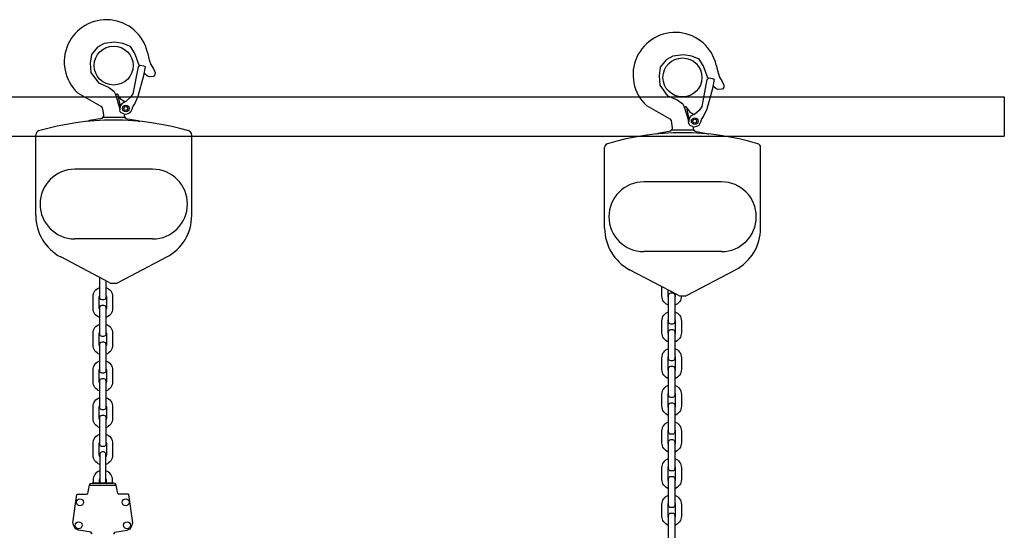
# Model space of a CAD drawing. Header units: millimetres. Extents: x 0 to 84100, y 0 to 59400.
# Tile 56 of 113: x 14091 to 14722, y 54745 to 55072. Entities that reach past the tile are written whole.
import ezdxf

# ---------------------------------------------------------------- set-up
doc = ezdxf.new("R2010")
doc.units = ezdxf.units.MM

msp = doc.modelspace()

# ---------------------------------------------------------------- linework, layer by layer
at = {"color": 8}
for p, q in [((14144.855, 55056.805), (14140.581, 55054.56)), ((14151.587, 55057.66), (14144.855, 55056.805)), ((14156.929, 55056.805), (14151.587, 55057.66)), ((14161.76, 55054.813), (14156.929, 55056.805)), ((14136.735, 55049.857), (14136.053, 55044.265)), ((14140.581, 55054.56), (14136.735, 55049.857)), ((14164.358, 55050.839), (14161.76, 55054.813)), ((14165.58, 55047.553), (14164.358, 55050.839)), ((14172.701, 55051.125), (14173.832, 55046.244)), ((14509.652, 55048.672), (14505.378, 55046.427)), ((14516.383, 55049.527), (14509.652, 55048.672)), ((14521.725, 55048.672), (14516.383, 55049.527)), ((14526.557, 55046.68), (14521.725, 55048.672)), ((14167.155, 55043.354), (14165.58, 55047.553)), ((14167.614, 55042.45), (14167.155, 55043.354)), ((14173.832, 55046.244), (14174.808, 55043.354)), ((14174.808, 55043.354), (14176.487, 55040.541)), ((14505.378, 55046.427), (14501.531, 55041.724)), ((14529.154, 55042.706), (14526.557, 55046.68)), ((14530.376, 55039.42), (14529.154, 55042.706)), ((14537.497, 55042.992), (14538.629, 55038.112)), ((14171.138, 55037.142), (14170.687, 55037.764)), ((14172.661, 55035.97), (14171.138, 55037.142)), ((14173.988, 55035.423), (14172.661, 55035.97)), ((14176.917, 55035.931), (14176.331, 55035.619)), ((14176.487, 55040.541), (14177.581, 55038.314)), ((14177.464, 55036.908), (14176.917, 55035.931)), ((14177.581, 55038.314), (14177.464, 55036.908)), ((14501.531, 55041.724), (14500.85, 55036.132)), ((14531.951, 55035.221), (14530.376, 55039.42)), ((14538.629, 55038.112), (14539.605, 55035.221)), ((14176.331, 55035.619), (14173.988, 55035.423)), ((14532.41, 55034.317), (14531.951, 55035.221)), ((14535.934, 55029.01), (14535.483, 55029.632)), ((14539.605, 55035.221), (14541.284, 55032.408)), ((14541.284, 55032.408), (14542.377, 55030.182)), ((14542.377, 55030.182), (14542.26, 55028.775)), ((14537.457, 55027.838), (14535.934, 55029.01)), ((14538.785, 55027.291), (14537.457, 55027.838)), ((14541.128, 55027.486), (14538.785, 55027.291)), ((14541.713, 55027.799), (14541.128, 55027.486)), ((14542.26, 55028.775), (14541.713, 55027.799)), ((13842.19, 55022.548), (14722.19, 55022.548)), ((14722.19, 55022.548), (14722.19, 54997.548)), ((14158.607, 55009.508), (14143.574, 55009.508)), ((14101.091, 54946.594), (14101.091, 54998.369)), ((14201.091, 54946.594), (14201.091, 54998.369)), ((14523.404, 55001.376), (14508.37, 55001.376)), ((13842.19, 54997.548), (14722.19, 54997.548)), ((14465.887, 54938.461), (14465.887, 54990.237)), ((14565.887, 54938.461), (14565.887, 54990.237)), ((14176.029, 54976.287), (14126.153, 54976.287)), ((14540.825, 54968.155), (14490.949, 54968.155)), ((14176.029, 54931.628), (14126.153, 54931.628)), ((14540.825, 54923.495), (14490.949, 54923.495)), ((14148.2, 54903.668), (14117.105, 54920.053)), ((14153.981, 54903.668), (14185.076, 54920.053)), ((14512.996, 54895.535), (14481.902, 54911.92)), ((14518.778, 54895.535), (14549.872, 54911.92)), ((14149.956, 54903.234), (14152.226, 54903.234)), ((14514.752, 54895.101), (14517.022, 54895.101)), ((14135.426, 54773.84), (14152.726, 54773.84))]:
    msp.add_line(p, q, dxfattribs=at)
for points in [[(14136.053, 55044.265), (14136.449, 55038.3), (14141.191, 55031.692), (14147.628, 55028.811), (14151.185, 55026.269), (14152.398, 55023.814), (14154.425, 55016.866), (14154.934, 55014.392)], [(14157.44, 55011.71), (14158.751, 55011.64), (14160.287, 55011.971), (14161.607, 55012.665), (14162.222, 55013.418), (14162.843, 55014.72), (14163.302, 55016.212), (14164.535, 55018.075), (14166.753, 55023.001), (14170.384, 55036.251), (14171.521, 55041.932), (14170.299, 55042.279), (14168.04, 55042.717), (14166.703, 55041.879), (14163.317, 55024.53), (14161.672, 55022.122), (14158.883, 55019.736), (14157.457, 55019.072), (14156.196, 55018.226), (14155.266, 55016.784), (14154.934, 55014.392)], [(14500.85, 55036.132), (14501.245, 55030.168), (14505.988, 55023.559), (14512.424, 55020.678), (14515.981, 55018.137), (14517.195, 55015.681), (14519.222, 55008.733), (14519.731, 55006.259)], [(14522.237, 55003.578), (14523.547, 55003.508), (14525.083, 55003.838), (14526.403, 55004.533), (14527.019, 55005.286), (14527.639, 55006.587), (14528.099, 55008.08), (14529.332, 55009.943), (14531.55, 55014.868), (14535.18, 55028.118), (14536.318, 55033.8), (14535.096, 55034.146), (14532.836, 55034.584), (14531.5, 55033.746), (14528.113, 55016.397), (14526.468, 55013.989), (14523.679, 55011.603), (14522.253, 55010.939), (14520.992, 55010.093), (14520.062, 55008.651), (14519.731, 55006.259)], [(14127.876, 55025.244), (14142.817, 55016.651), (14143.657, 55015.662), (14144.052, 55013.982), (14144.398, 55010.869), (14144.249, 55009.508)], [(14152.398, 55023.814), (14152.743, 55024.529), (14153.225, 55024.609), (14153.667, 55024.086), (14154.069, 55021.593), (14154.954, 55017.813), (14155.275, 55017.049)], [(14153.777, 55023.409), (14155.476, 55021.312), (14156.682, 55020.427), (14158.46, 55019.539)], [(14492.673, 55017.112), (14507.613, 55008.518), (14508.453, 55007.53), (14508.848, 55005.85), (14509.194, 55002.737), (14509.046, 55001.376)], [(14157.44, 55011.71), (14155.93, 55012.362), (14155.233, 55013.088), (14154.934, 55014.392)], [(14157.874, 55011.687), (14157.784, 55010.869), (14157.932, 55009.508)], [(14517.195, 55015.681), (14517.539, 55016.396), (14518.022, 55016.477), (14518.464, 55015.954), (14518.866, 55013.46), (14519.75, 55009.68), (14520.072, 55008.916)], [(14518.573, 55015.276), (14520.273, 55013.179), (14521.479, 55012.294), (14523.256, 55011.406)], [(14144.333, 55009.508), (14143.574, 55009.508), (14143.574, 55008.718), (14135.46, 55007.386), (14134.336, 55006.907)], [(14157.849, 55009.508), (14158.607, 55009.508), (14158.607, 55008.718), (14166.721, 55007.386), (14167.845, 55006.907)], [(14522.237, 55003.578), (14520.727, 55004.229), (14520.029, 55004.956), (14519.731, 55006.259)], [(14509.129, 55001.376), (14508.37, 55001.376), (14508.37, 55000.586), (14500.256, 54999.253), (14499.133, 54998.775)], [(14522.671, 55003.554), (14522.58, 55002.737), (14522.728, 55001.376)], [(14522.645, 55001.376), (14523.404, 55001.376), (14523.404, 55000.586), (14531.518, 54999.253), (14532.642, 54998.775)], [(14137.318, 54742.973), (14136.559, 54742.973), (14136.559, 54743.763), (14128.445, 54745.095), (14126.548, 54745.903), (14125.378, 54747.76), (14124.853, 54749.86), (14127.315, 54767.87), (14127.738, 54768.129), (14134.09, 54768.129), (14134.508, 54768.48), (14134.706, 54769.651), (14135.426, 54773.84), (14136.178, 54774.985), (14137.159, 54775.149), (14150.993, 54775.149)], [(14150.834, 54742.973), (14151.593, 54742.973), (14151.593, 54743.763), (14159.707, 54745.095), (14161.604, 54745.903), (14162.774, 54747.76), (14163.299, 54749.86), (14160.837, 54767.87), (14160.414, 54768.129), (14154.062, 54768.129), (14153.644, 54768.48), (14153.446, 54769.651), (14152.726, 54773.84), (14151.974, 54774.985), (14150.993, 54775.149), (14137.159, 54775.149)]]:
    msp.add_lwpolyline(points, dxfattribs=at)
for points in [[(14146.076, 54904.787), (14146.076, 54894.149, -0.4142136), (14144.576, 54892.649), (14143.576, 54892.649, -0.4142136), (14142.076, 54894.149), (14142.076, 54906.895)], [(14142.076, 54881.227, -0.3217248), (14137.826, 54887.149), (14137.826, 54894.649, -0.3217248), (14142.076, 54900.57)], [(14146.076, 54900.57, -0.3217248), (14150.326, 54894.649), (14150.326, 54887.149, -0.3217248), (14146.076, 54881.227, -0.3217248)], [(14506.872, 54889.132, -0.3217248), (14502.622, 54895.053), (14502.622, 54901.002)], [(14506.872, 54894.022, -0.1195351), (14506.622, 54895.053), (14506.622, 54898.894)], [(14142.076, 54886.118, -0.1195351), (14141.826, 54887.149), (14141.826, 54894.649, -0.1195351), (14142.076, 54895.68, -0.1195351)], [(14146.076, 54895.68, -0.1195351), (14146.326, 54894.649), (14146.326, 54887.149, -0.1195351), (14146.076, 54886.118)], [(14511.122, 54896.523), (14511.122, 54895.053, -0.1195351), (14510.872, 54894.022)], [(14515.122, 54895.101), (14515.122, 54895.053, -0.3217248), (14510.872, 54889.132)], [(14506.872, 54865.632, -0.3217248), (14502.622, 54871.553), (14502.622, 54879.053, -0.3217248), (14506.872, 54884.974)], [(14510.872, 54884.974, -0.3217248), (14515.122, 54879.053), (14515.122, 54871.553, -0.3217248), (14510.872, 54865.632, -0.3217248)], [(14506.872, 54870.522, -0.1195351), (14506.622, 54871.553), (14506.622, 54879.053, -0.1195351), (14506.872, 54880.084, -0.1195351)], [(14510.872, 54880.084, -0.1195351), (14511.122, 54879.053), (14511.122, 54871.553, -0.1195351), (14510.872, 54870.522)], [(14142.076, 54857.727, -0.3217248), (14137.826, 54863.649), (14137.826, 54871.149, -0.3217248), (14142.076, 54877.07)], [(14142.076, 54862.618, -0.1195351), (14141.826, 54863.649), (14141.826, 54871.149, -0.1195351), (14142.076, 54872.18, -0.1195351)], [(14146.076, 54877.07, -0.3217248), (14150.326, 54871.149), (14150.326, 54863.649, -0.3217248), (14146.076, 54857.727, -0.3217248)], [(14146.076, 54872.18, -0.1195351), (14146.326, 54871.149), (14146.326, 54863.649, -0.1195351), (14146.076, 54862.618)], [(14506.872, 54842.132, -0.3217248), (14502.622, 54848.053), (14502.622, 54855.553, -0.3217248), (14506.872, 54861.474)], [(14510.872, 54861.474, -0.3217248), (14515.122, 54855.553), (14515.122, 54848.053, -0.3217248), (14510.872, 54842.132, -0.3217248)], [(14142.076, 54834.227, -0.3217248), (14137.826, 54840.149), (14137.826, 54847.649, -0.3217248), (14142.076, 54853.57)], [(14146.076, 54853.57, -0.3217248), (14150.326, 54847.649), (14150.326, 54840.149, -0.3217248), (14146.076, 54834.227, -0.3217248)], [(14506.872, 54847.022, -0.1195351), (14506.622, 54848.053), (14506.622, 54855.553, -0.1195351), (14506.872, 54856.584, -0.1195351)], [(14510.872, 54856.584, -0.1195351), (14511.122, 54855.553), (14511.122, 54848.053, -0.1195351), (14510.872, 54847.022)], [(14142.076, 54839.118, -0.1195351), (14141.826, 54840.149), (14141.826, 54847.649, -0.1195351), (14142.076, 54848.68, -0.1195351)], [(14146.076, 54848.68, -0.1195351), (14146.326, 54847.649), (14146.326, 54840.149, -0.1195351), (14146.076, 54839.118)], [(14506.872, 54818.632, -0.3217248), (14502.622, 54824.553), (14502.622, 54832.053, -0.3217248), (14506.872, 54837.974)], [(14510.872, 54837.974, -0.3217248), (14515.122, 54832.053), (14515.122, 54824.553, -0.3217248), (14510.872, 54818.632, -0.3217248)], [(14142.076, 54810.727, -0.3217248), (14137.826, 54816.649), (14137.826, 54824.149, -0.3217248), (14142.076, 54830.07)], [(14146.076, 54830.07, -0.3217248), (14150.326, 54824.149), (14150.326, 54816.649, -0.3217248), (14146.076, 54810.727, -0.3217248)], [(14506.872, 54823.522, -0.1195351), (14506.622, 54824.553), (14506.622, 54832.053, -0.1195351), (14506.872, 54833.084, -0.1195351)], [(14510.872, 54833.084, -0.1195351), (14511.122, 54832.053), (14511.122, 54824.553, -0.1195351), (14510.872, 54823.522)], [(14142.076, 54815.618, -0.1195351), (14141.826, 54816.649), (14141.826, 54824.149, -0.1195351), (14142.076, 54825.18, -0.1195351)], [(14146.076, 54825.18, -0.1195351), (14146.326, 54824.149), (14146.326, 54816.649, -0.1195351), (14146.076, 54815.618)], [(14506.872, 54795.132, -0.3217248), (14502.622, 54801.053), (14502.622, 54808.553, -0.3217248), (14506.872, 54814.474)], [(14506.872, 54800.022, -0.1195351), (14506.622, 54801.053), (14506.622, 54808.553, -0.1195351), (14506.872, 54809.584, -0.1195351)], [(14510.872, 54814.474, -0.3217248), (14515.122, 54808.553), (14515.122, 54801.053, -0.3217248), (14510.872, 54795.132, -0.3217248)], [(14510.872, 54809.584, -0.1195351), (14511.122, 54808.553), (14511.122, 54801.053, -0.1195351), (14510.872, 54800.022)], [(14142.076, 54787.227, -0.3217248), (14137.826, 54793.149), (14137.826, 54800.649, -0.3217248), (14142.076, 54806.57)], [(14146.076, 54806.57, -0.3217248), (14150.326, 54800.649), (14150.326, 54793.149, -0.3217248), (14146.076, 54787.227, -0.3217248)], [(14142.076, 54792.118, -0.1195351), (14141.826, 54793.149), (14141.826, 54800.649, -0.1195351), (14142.076, 54801.68, -0.1195351)], [(14146.076, 54801.68, -0.1195351), (14146.326, 54800.649), (14146.326, 54793.149, -0.1195351), (14146.076, 54792.118)], [(14506.872, 54771.632, -0.3217248), (14502.622, 54777.553), (14502.622, 54785.053, -0.3217248), (14506.872, 54790.974)], [(14510.872, 54790.974, -0.3217248), (14515.122, 54785.053), (14515.122, 54777.553, -0.3217248), (14510.872, 54771.632, -0.3217248)], [(14506.872, 54776.522, -0.1195351), (14506.622, 54777.553), (14506.622, 54785.053, -0.1195351), (14506.872, 54786.084, -0.1195351)], [(14510.872, 54786.084, -0.1195351), (14511.122, 54785.053), (14511.122, 54777.553, -0.1195351), (14510.872, 54776.522)], [(14142.076, 54783.07, 0.3217248), (14137.826, 54777.149), (14137.826, 54775.149)], [(14142.076, 54778.18, 0.1195351), (14141.826, 54777.149), (14141.826, 54775.149)], [(14150.326, 54775.149), (14150.326, 54777.149, 0.3217248), (14146.076, 54783.07)], [(14146.326, 54775.149), (14146.326, 54777.149, 0.1195351), (14146.076, 54778.18)], [(14506.872, 54748.132, -0.3217248), (14502.622, 54754.053), (14502.622, 54761.553, -0.3217248), (14506.872, 54767.474)], [(14510.872, 54767.474, -0.3217248), (14515.122, 54761.553), (14515.122, 54754.053, -0.3217248), (14510.872, 54748.132, -0.3217248)], [(14506.872, 54753.022, -0.1195351), (14506.622, 54754.053), (14506.622, 54761.553, -0.1195351), (14506.872, 54762.584, -0.1195351)], [(14510.872, 54762.584, -0.1195351), (14511.122, 54761.553), (14511.122, 54754.053, -0.1195351), (14510.872, 54753.022)]]:
    msp.add_lwpolyline(points, format="xyb", dxfattribs=at)
for points in [[(14509.372, 54877.053), (14508.372, 54877.053, -0.4142136), (14506.872, 54878.553), (14506.872, 54895.553, -0.4142136), (14508.372, 54897.053), (14509.372, 54897.053, -0.4142136), (14510.872, 54895.553), (14510.872, 54878.553, -0.4142136)], [(14144.576, 54869.149), (14143.576, 54869.149, -0.4142136), (14142.076, 54870.649), (14142.076, 54887.649, -0.4142136), (14143.576, 54889.149), (14144.576, 54889.149, -0.4142136), (14146.076, 54887.649), (14146.076, 54870.649, -0.4142136)], [(14509.372, 54853.553), (14508.372, 54853.553, -0.4142136), (14506.872, 54855.053), (14506.872, 54872.053, -0.4142136), (14508.372, 54873.553), (14509.372, 54873.553, -0.4142136), (14510.872, 54872.053), (14510.872, 54855.053, -0.4142136)], [(14144.576, 54845.649), (14143.576, 54845.649, -0.4142136), (14142.076, 54847.149), (14142.076, 54864.149, -0.4142136), (14143.576, 54865.649), (14144.576, 54865.649, -0.4142136), (14146.076, 54864.149), (14146.076, 54847.149, -0.4142136)], [(14509.372, 54830.053), (14508.372, 54830.053, -0.4142136), (14506.872, 54831.553), (14506.872, 54848.553, -0.4142136), (14508.372, 54850.053), (14509.372, 54850.053, -0.4142136), (14510.872, 54848.553), (14510.872, 54831.553, -0.4142136)], [(14144.576, 54822.149), (14143.576, 54822.149, -0.4142136), (14142.076, 54823.649), (14142.076, 54840.649, -0.4142136), (14143.576, 54842.149), (14144.576, 54842.149, -0.4142136), (14146.076, 54840.649), (14146.076, 54823.649, -0.4142136)], [(14509.372, 54806.553), (14508.372, 54806.553, -0.4142136), (14506.872, 54808.053), (14506.872, 54825.053, -0.4142136), (14508.372, 54826.553), (14509.372, 54826.553, -0.4142136), (14510.872, 54825.053), (14510.872, 54808.053, -0.4142136)], [(14144.576, 54798.649), (14143.576, 54798.649, -0.4142136), (14142.076, 54800.149), (14142.076, 54817.149, -0.4142136), (14143.576, 54818.649), (14144.576, 54818.649, -0.4142136), (14146.076, 54817.149), (14146.076, 54800.149, -0.4142136)], [(14509.372, 54783.053), (14508.372, 54783.053, -0.4142136), (14506.872, 54784.553), (14506.872, 54801.553, -0.4142136), (14508.372, 54803.053), (14509.372, 54803.053, -0.4142136), (14510.872, 54801.553), (14510.872, 54784.553, -0.4142136)], [(14144.576, 54795.149), (14143.576, 54795.149, 0.4142136), (14142.076, 54793.649), (14142.076, 54776.649, 0.4142136), (14143.576, 54775.149), (14144.576, 54775.149, 0.4142136), (14146.076, 54776.649), (14146.076, 54793.649, 0.4142136)], [(14509.372, 54759.553), (14508.372, 54759.553, -0.4142136), (14506.872, 54761.053), (14506.872, 54778.053, -0.4142136), (14508.372, 54779.553), (14509.372, 54779.553, -0.4142136), (14510.872, 54778.053), (14510.872, 54761.053, -0.4142136)], [(14509.372, 54736.053), (14508.372, 54736.053, -0.4142136), (14506.872, 54737.553), (14506.872, 54754.553, -0.4142136), (14508.372, 54756.053), (14509.372, 54756.053, -0.4142136), (14510.872, 54754.553), (14510.872, 54737.553, -0.4142136)]]:
    msp.add_lwpolyline(points, format="xyb", close=True, dxfattribs=at)
for centre, radius in [((14150.999, 55042.688), 12.5), ((14515.795, 55035.048), 12.5), ((14158.853, 55015.199), 2.125), ((14158.853, 55015.199), 1.212), ((14523.649, 55007.066), 2.125), ((14523.649, 55007.066), 1.212), ((14129.389, 54762.933), 2.188), ((14158.763, 54762.933), 2.188), ((14128.534, 54748.219), 2.188), ((14159.618, 54748.219), 2.188)]:
    msp.add_circle(centre, radius, dxfattribs=at)
for centre, radius, start, end in [((14146.359, 55044.99), 27.046, 13.109485, 226.892958), ((14511.155, 55036.858), 27.046, 13.109485, 226.892958), ((14151.091, 54837.46), 170.274, 73.55351, 106.44649), ((14103.591, 54998.369), 2.5, 106.44649, 180), ((14198.591, 54998.369), 2.5, 0, 73.55351), ((14515.887, 54829.328), 170.274, 73.55351, 106.44649), ((14468.387, 54990.237), 2.5, 106.44649, 180), ((14563.387, 54990.237), 2.5, 0, 73.55351), ((14126.153, 54953.958), 22.33, 90, 270), ((14176.029, 54953.958), 22.33, 270, 90), ((14490.949, 54945.825), 22.33, 90, 270), ((14540.825, 54945.825), 22.33, 270, 90), ((14131.091, 54946.594), 30, 180, 242.2135), ((14171.091, 54946.594), 30, 297.7865, 0), ((14495.887, 54938.461), 30, 180, 242.2135), ((14535.887, 54938.461), 30, 297.7865, 0), ((14149.956, 54907), 3.766, 242.2135, 270), ((14152.226, 54907), 3.766, 270, 297.7865), ((14514.752, 54898.867), 3.766, 242.2135, 270), ((14517.022, 54898.867), 3.766, 270, 297.7865)]:
    msp.add_arc(centre, radius, start, end, dxfattribs=at)

doc.saveas('drawing.dxf')
